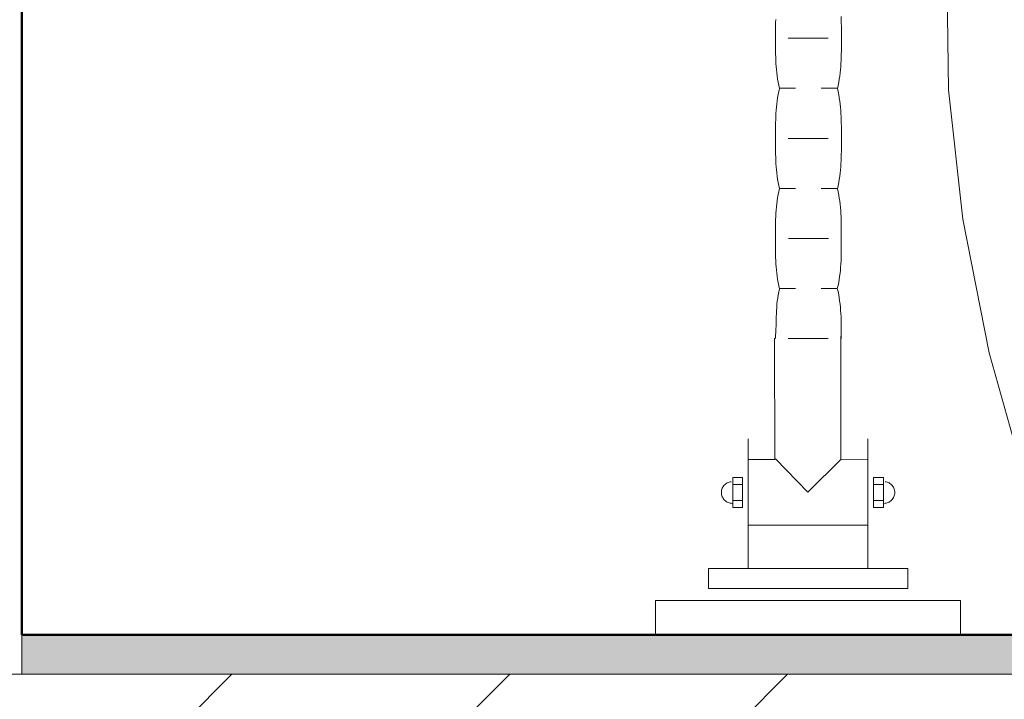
# Model space of a CAD drawing. Header units: millimetres. Extents: x -175722 to -110961, y 52375 to 104640.
# Tile 79 of 181: x -155082 to -155045, y 79569 to 79595. Entities that reach past the tile are written whole.
import ezdxf

# ---------------------------------------------------------------- set-up
doc = ezdxf.new("R2010")
doc.units = ezdxf.units.MM
doc.linetypes.add('Nadwieszenie', pattern=[3.9688, 2.3813, -1.5875])
for name, color, linetype, lineweight in [('A-FLOR-OVHD', 1, 'Nadwieszenie', 5), ('A-WALL', 113, 'Continuous', 5), ('A-WALL-PATT', 111, 'Continuous', 50), ('G-IMPT', 8, 'Continuous', 5)]:
    doc.layers.add(name, color=color, linetype=linetype, lineweight=lineweight)

# ---------------------------------------------------------------- blocks, each defined once
blk = doc.blocks.new('UMYWALKA NPS - nowy blok1_dwg_UMYW_NP-906025-PARTER')
at = {"layer": 'G-IMPT'}
for p, q in [((-13.12, 358.03), (-13.12, 241.6)), ((-13.12, 358.03), (0, 358.03)), ((-13.12, 241.6), (-13.12, 358.03)), ((-13.12, 358.03), (0, 358.03)), ((-17.72, 337.88), (-25.33, 337.88)), ((-25.33, 337.88), (-25.33, 261.76)), ((-25.33, 337.88), (-17.72, 337.88)), ((-25.33, 337.88), (-25.33, 261.76)), ((-17.72, 337.88), (-17.72, 261.76)), ((-17.72, 337.88), (-17.72, 261.76)), ((-57.79, 331.1), (-58, 330.76)), ((-57.79, 331.1), (-58, 330.76)), ((-57.55, 331.42), (-57.79, 331.1)), ((-57.55, 331.42), (-57.79, 331.1)), ((-57.28, 331.71), (-57.55, 331.42)), ((-57.28, 331.71), (-57.55, 331.42)), ((-56.99, 331.98), (-57.28, 331.71)), ((-56.99, 331.98), (-57.28, 331.71)), ((-56.67, 332.22), (-56.99, 331.98)), ((-56.67, 332.22), (-56.99, 331.98)), ((-56.33, 332.43), (-56.67, 332.22)), ((-56.33, 332.43), (-56.67, 332.22)), ((-55.97, 332.6), (-56.33, 332.43)), ((-55.97, 332.6), (-56.33, 332.43)), ((-55.59, 332.74), (-55.97, 332.6)), ((-55.59, 332.74), (-55.97, 332.6)), ((-55.19, 332.85), (-55.59, 332.74)), ((-55.19, 332.85), (-55.59, 332.74)), ((-54.78, 332.91), (-55.19, 332.85)), ((-54.78, 332.91), (-55.19, 332.85)), ((-54.35, 332.93), (-54.78, 332.91)), ((-54.35, 332.93), (-54.78, 332.91)), ((-53.93, 332.91), (-54.35, 332.93)), ((-53.93, 332.91), (-54.35, 332.93)), ((-53.52, 332.85), (-53.93, 332.91)), ((-53.52, 332.85), (-53.93, 332.91)), ((-53.13, 332.74), (-53.52, 332.85)), ((-53.13, 332.74), (-53.52, 332.85)), ((-52.75, 332.6), (-53.13, 332.74)), ((-52.75, 332.6), (-53.13, 332.74)), ((-52.39, 332.43), (-52.75, 332.6)), ((-52.39, 332.43), (-52.75, 332.6)), ((-52.04, 332.22), (-52.39, 332.43)), ((-52.04, 332.22), (-52.39, 332.43)), ((-51.72, 331.98), (-52.04, 332.22)), ((-51.72, 331.98), (-52.04, 332.22)), ((-51.43, 331.71), (-51.72, 331.98)), ((-51.43, 331.71), (-51.72, 331.98)), ((-51.16, 331.42), (-51.43, 331.71)), ((-51.16, 331.42), (-51.43, 331.71)), ((-50.92, 331.1), (-51.16, 331.42)), ((-50.92, 331.1), (-51.16, 331.42)), ((-50.72, 330.76), (-50.92, 331.1)), ((-50.72, 330.76), (-50.92, 331.1)), ((-60.06, 324.81), (-60.06, 328.62)), ((-60.06, 324.81), (-60.06, 328.62)), ((-60.06, 328.62), (-48.65, 328.62)), ((-60.06, 328.62), (-48.65, 328.62)), ((-58.41, 329.62), (-58.48, 329.21)), ((-58.41, 329.62), (-58.48, 329.21)), ((-58.31, 330.02), (-58.41, 329.62)), ((-58.31, 330.02), (-58.41, 329.62)), ((-58.17, 330.4), (-58.31, 330.02)), ((-58.17, 330.4), (-58.31, 330.02)), ((-58, 330.76), (-58.17, 330.4)), ((-58, 330.76), (-58.17, 330.4)), ((-57.36, 328.65), (-57.36, 324.91)), ((-57.36, 324.91), (-57.36, 328.65)), ((-51.35, 328.65), (-51.35, 324.91)), ((-51.35, 324.91), (-51.35, 328.65)), ((-50.54, 330.4), (-50.72, 330.76)), ((-50.54, 330.4), (-50.72, 330.76)), ((-50.4, 330.02), (-50.54, 330.4)), ((-50.4, 330.02), (-50.54, 330.4)), ((-50.3, 329.62), (-50.4, 330.02)), ((-50.3, 329.62), (-50.4, 330.02)), ((-50.24, 329.21), (-50.3, 329.62)), ((-50.24, 329.21), (-50.3, 329.62)), ((-50.21, 328.79), (-50.24, 329.21)), ((-50.24, 329.21), (-50.21, 328.79)), ((-48.65, 324.81), (-48.65, 328.62)), ((-48.65, 324.81), (-48.65, 328.62)), ((-48.65, 324.81), (-60.06, 324.81)), ((-60.06, 324.81), (-48.65, 324.81)), ((-25.37, 322.66), (-74.85, 322.66)), ((-74.85, 322.66), (-25.37, 322.66)), ((-66.98, 312.48), (-66.98, 322.68)), ((-66.98, 322.68), (-66.98, 312.48)), ((-41.86, 277.22), (-41.86, 322.68)), ((-41.86, 322.68), (-41.86, 277.22)), ((-233.75, 312.22), (-234.95, 312.19)), ((-233.75, 312.22), (-234.95, 312.19)), ((-232.56, 312.24), (-233.75, 312.22)), ((-232.56, 312.24), (-233.75, 312.22)), ((-231.36, 312.25), (-232.56, 312.24)), ((-231.36, 312.25), (-232.56, 312.24)), ((-230.16, 312.26), (-231.36, 312.25)), ((-230.16, 312.26), (-231.36, 312.25)), ((-228.96, 312.26), (-230.16, 312.26)), ((-228.96, 312.26), (-230.16, 312.26)), ((-227.77, 312.26), (-228.96, 312.26)), ((-227.77, 312.26), (-228.96, 312.26)), ((-226.57, 312.26), (-227.77, 312.26)), ((-226.57, 312.26), (-227.77, 312.26)), ((-225.38, 312.25), (-226.57, 312.26)), ((-225.38, 312.25), (-226.57, 312.26)), ((-224.18, 312.25), (-225.38, 312.25)), ((-224.18, 312.25), (-225.38, 312.25)), ((-222.99, 312.24), (-224.18, 312.25)), ((-222.99, 312.24), (-224.18, 312.25)), ((-221.79, 312.22), (-222.99, 312.24)), ((-221.79, 312.22), (-222.99, 312.24)), ((-220.6, 312.19), (-221.79, 312.22)), ((-220.6, 312.19), (-221.79, 312.22)), ((-219.41, 312.14), (-220.6, 312.19)), ((-219.41, 312.14), (-220.6, 312.19)), ((-218.21, 312.08), (-219.41, 312.14)), ((-218.21, 312.08), (-219.41, 312.14)), ((-217.02, 312), (-218.21, 312.08)), ((-217.02, 312), (-218.21, 312.08)), ((-199.1, 312.08), (-200.3, 312)), ((-199.1, 312.08), (-200.3, 312)), ((-197.91, 312.14), (-199.1, 312.08)), ((-197.91, 312.14), (-199.1, 312.08)), ((-196.72, 312.18), (-197.91, 312.14)), ((-196.72, 312.18), (-197.91, 312.14)), ((-195.53, 312.21), (-196.72, 312.18)), ((-195.53, 312.21), (-196.72, 312.18)), ((-194.33, 312.23), (-195.53, 312.21)), ((-194.33, 312.23), (-195.53, 312.21)), ((-193.14, 312.24), (-194.33, 312.23)), ((-193.14, 312.24), (-194.33, 312.23)), ((-191.94, 312.25), (-193.14, 312.24)), ((-191.94, 312.25), (-193.14, 312.24)), ((-190.75, 312.25), (-191.94, 312.25)), ((-190.75, 312.25), (-191.94, 312.25)), ((-189.55, 312.25), (-190.75, 312.25)), ((-189.55, 312.25), (-190.75, 312.25)), ((-188.35, 312.25), (-189.55, 312.25)), ((-188.35, 312.25), (-189.55, 312.25)), ((-187.16, 312.25), (-188.35, 312.25)), ((-187.16, 312.25), (-188.35, 312.25)), ((-185.96, 312.24), (-187.16, 312.25)), ((-185.96, 312.24), (-187.16, 312.25)), ((-184.76, 312.23), (-185.96, 312.24)), ((-184.76, 312.23), (-185.96, 312.24)), ((-183.56, 312.21), (-184.76, 312.23)), ((-183.56, 312.21), (-184.76, 312.23)), ((-182.36, 312.18), (-183.56, 312.21)), ((-182.36, 312.18), (-183.56, 312.21)), ((-181.17, 312.14), (-182.36, 312.18)), ((-181.17, 312.14), (-182.36, 312.18)), ((-179.96, 312.08), (-181.17, 312.14)), ((-179.96, 312.08), (-181.17, 312.14)), ((-178.77, 312), (-179.96, 312.08)), ((-178.77, 312), (-179.96, 312.08)), ((-160.96, 312.1), (-162.16, 312.02)), ((-160.96, 312.1), (-162.16, 312.02)), ((-159.75, 312.17), (-160.96, 312.1)), ((-159.75, 312.17), (-160.96, 312.1)), ((-158.54, 312.22), (-159.75, 312.17)), ((-158.54, 312.22), (-159.75, 312.17)), ((-157.33, 312.25), (-158.54, 312.22)), ((-157.33, 312.25), (-158.54, 312.22)), ((-156.12, 312.28), (-157.33, 312.25)), ((-156.12, 312.28), (-157.33, 312.25)), ((-154.91, 312.29), (-156.12, 312.28)), ((-154.91, 312.29), (-156.12, 312.28)), ((-153.72, 312.3), (-154.91, 312.29)), ((-153.72, 312.3), (-154.91, 312.29)), ((-152.53, 312.3), (-153.72, 312.3)), ((-152.53, 312.3), (-153.72, 312.3)), ((-151.35, 312.3), (-152.53, 312.3)), ((-151.35, 312.3), (-152.53, 312.3)), ((-150.15, 312.3), (-151.35, 312.3)), ((-150.15, 312.3), (-151.35, 312.3)), ((-148.94, 312.3), (-150.15, 312.3)), ((-148.94, 312.3), (-150.15, 312.3)), ((-147.74, 312.29), (-148.94, 312.3)), ((-147.74, 312.29), (-148.94, 312.3)), ((-146.54, 312.28), (-147.74, 312.29)), ((-146.54, 312.28), (-147.74, 312.29)), ((-145.34, 312.25), (-146.54, 312.28)), ((-145.34, 312.25), (-146.54, 312.28)), ((-144.13, 312.22), (-145.34, 312.25)), ((-144.13, 312.22), (-145.34, 312.25)), ((-142.93, 312.17), (-144.13, 312.22)), ((-142.93, 312.17), (-144.13, 312.22)), ((-141.73, 312.11), (-142.93, 312.17)), ((-141.73, 312.11), (-142.93, 312.17)), ((-140.53, 312.03), (-141.73, 312.11)), ((-140.53, 312.03), (-141.73, 312.11)), ((-139.33, 311.93), (-140.53, 312.03)), ((-139.33, 311.93), (-140.53, 312.03)), ((-117.95, 312.06), (-119.13, 312.02)), ((-117.95, 312.06), (-119.13, 312.02)), ((-116.77, 312.09), (-117.95, 312.06)), ((-116.77, 312.09), (-117.95, 312.06)), ((-115.59, 312.14), (-116.77, 312.09)), ((-115.59, 312.14), (-116.77, 312.09)), ((-114.41, 312.21), (-115.59, 312.14)), ((-114.41, 312.21), (-115.59, 312.14)), ((-113.22, 312.3), (-114.41, 312.21)), ((-114.41, 312.21), (-113.22, 312.3)), ((-66.98, 312.48), (-113.23, 312.6)), ((-66.98, 312.48), (-113.23, 312.6)), ((-67.19, 312.33), (-54.42, 299.9)), ((-54.42, 299.9), (-67.19, 312.33)), ((-215.82, 311.9), (-217.02, 312)), ((-215.82, 311.9), (-217.02, 312)), ((-214.63, 311.78), (-215.82, 311.9)), ((-214.63, 311.78), (-215.82, 311.9)), ((-213.44, 311.63), (-214.63, 311.78)), ((-213.44, 311.63), (-214.63, 311.78)), ((-212.24, 311.45), (-213.44, 311.63)), ((-212.24, 311.45), (-213.44, 311.63)), ((-211.05, 311.24), (-212.24, 311.45)), ((-211.05, 311.24), (-212.24, 311.45)), ((-209.85, 311), (-211.05, 311.24)), ((-209.85, 311), (-211.05, 311.24)), ((-208.66, 310.73), (-209.85, 311)), ((-208.66, 310.73), (-209.85, 311)), ((-208.66, 310.73), (-208.7, 310.76)), ((-208.7, 304.64), (-208.7, 310.76)), ((-208.66, 310.73), (-208.7, 304.64)), ((-208.66, 310.73), (-208.7, 304.64)), ((-207.46, 311), (-208.66, 310.73)), ((-207.46, 311), (-208.66, 310.73)), ((-206.27, 311.24), (-207.46, 311)), ((-206.27, 311.24), (-207.46, 311)), ((-205.08, 311.45), (-206.27, 311.24)), ((-205.08, 311.45), (-206.27, 311.24)), ((-203.88, 311.63), (-205.08, 311.45)), ((-203.88, 311.63), (-205.08, 311.45)), ((-202.69, 311.78), (-203.88, 311.63)), ((-202.69, 311.78), (-203.88, 311.63)), ((-201.49, 311.9), (-202.69, 311.78)), ((-201.49, 311.9), (-202.69, 311.78)), ((-200.3, 312), (-201.49, 311.9)), ((-200.3, 312), (-201.49, 311.9)), ((-177.57, 311.9), (-178.77, 312)), ((-177.57, 311.9), (-178.77, 312)), ((-176.37, 311.77), (-177.57, 311.9)), ((-176.37, 311.77), (-177.57, 311.9)), ((-175.17, 311.63), (-176.37, 311.77)), ((-175.17, 311.63), (-176.37, 311.77)), ((-173.97, 311.45), (-175.17, 311.63)), ((-173.97, 311.45), (-175.17, 311.63)), ((-172.77, 311.24), (-173.97, 311.45)), ((-172.77, 311.24), (-173.97, 311.45)), ((-171.58, 311), (-172.77, 311.24)), ((-171.58, 311), (-172.77, 311.24)), ((-170.38, 310.72), (-171.58, 311)), ((-170.38, 310.72), (-171.58, 311)), ((-170.38, 310.72), (-170.49, 310.76)), ((-170.49, 304.64), (-170.49, 310.76)), ((-170.38, 310.72), (-170.49, 304.64)), ((-170.38, 310.72), (-170.49, 304.64)), ((-169.24, 311), (-170.38, 310.72)), ((-169.24, 311), (-170.38, 310.72)), ((-168.09, 311.24), (-169.24, 311)), ((-168.09, 311.24), (-169.24, 311)), ((-166.93, 311.45), (-168.09, 311.24)), ((-166.93, 311.45), (-168.09, 311.24)), ((-165.75, 311.63), (-166.93, 311.45)), ((-165.75, 311.63), (-166.93, 311.45)), ((-164.56, 311.79), (-165.75, 311.63)), ((-164.56, 311.79), (-165.75, 311.63)), ((-163.37, 311.91), (-164.56, 311.79)), ((-163.37, 311.91), (-164.56, 311.79)), ((-162.16, 312.02), (-163.37, 311.91)), ((-162.16, 312.02), (-163.37, 311.91)), ((-138.13, 311.8), (-139.33, 311.93)), ((-138.13, 311.8), (-139.33, 311.93)), ((-136.93, 311.65), (-138.13, 311.8)), ((-136.93, 311.65), (-138.13, 311.8)), ((-135.73, 311.48), (-136.93, 311.65)), ((-135.73, 311.48), (-136.93, 311.65)), ((-134.52, 311.27), (-135.73, 311.48)), ((-134.52, 311.27), (-135.73, 311.48)), ((-133.32, 311.04), (-134.52, 311.27)), ((-133.32, 311.04), (-134.52, 311.27)), ((-132.12, 310.77), (-133.32, 311.04)), ((-132.12, 310.77), (-133.32, 311.04)), ((-132.12, 310.77), (-132.27, 304.64)), ((-132.12, 310.77), (-132.27, 310.76)), ((-132.12, 310.77), (-132.27, 304.64)), ((-132.27, 304.64), (-132.27, 310.76)), ((-130.94, 311.03), (-132.12, 310.77)), ((-130.94, 311.03), (-132.12, 310.77)), ((-129.76, 311.25), (-130.94, 311.03)), ((-129.76, 311.25), (-130.94, 311.03)), ((-128.58, 311.43), (-129.76, 311.25)), ((-128.58, 311.43), (-129.76, 311.25)), ((-127.4, 311.58), (-128.58, 311.43)), ((-127.4, 311.58), (-128.58, 311.43)), ((-126.22, 311.7), (-127.4, 311.58)), ((-126.22, 311.7), (-127.4, 311.58)), ((-125.04, 311.79), (-126.22, 311.7)), ((-125.04, 311.79), (-126.22, 311.7)), ((-123.86, 311.86), (-125.04, 311.79)), ((-123.86, 311.86), (-125.04, 311.79)), ((-122.67, 311.91), (-123.86, 311.86)), ((-122.67, 311.91), (-123.86, 311.86)), ((-121.49, 311.95), (-122.67, 311.91)), ((-121.49, 311.95), (-122.67, 311.91)), ((-120.31, 311.99), (-121.49, 311.95)), ((-120.31, 311.99), (-121.49, 311.95)), ((-119.13, 312.02), (-120.31, 311.99)), ((-119.13, 312.02), (-120.31, 311.99)), ((-227.79, 307.38), (-227.79, 292.1)), ((-227.79, 292.1), (-227.79, 307.38)), ((-189.58, 307.38), (-189.58, 292.1)), ((-189.58, 292.1), (-189.58, 307.38)), ((-151.35, 307.36), (-151.35, 292.08)), ((-151.35, 292.08), (-151.35, 307.36)), ((-113.15, 307.38), (-113.15, 292.1)), ((-113.15, 292.1), (-113.15, 307.38)), ((-54.42, 299.9), (-67.05, 287.19)), ((-54.42, 299.9), (-67.05, 287.19)), ((-208.6, 288.62), (-208.7, 294.82)), ((-208.7, 288.71), (-208.7, 294.82)), ((-208.7, 294.82), (-208.7, 288.71)), ((-170.49, 294.82), (-170.49, 288.71)), ((-170.49, 288.71), (-170.49, 294.82)), ((-132.23, 288.67), (-132.27, 294.82)), ((-132.27, 288.71), (-132.27, 294.82)), ((-132.27, 294.82), (-132.27, 288.71)), ((-234.84, 287.18), (-236.05, 287.22)), ((-234.84, 287.18), (-236.05, 287.22)), ((-233.63, 287.14), (-234.84, 287.18)), ((-233.63, 287.14), (-234.84, 287.18)), ((-232.42, 287.12), (-233.63, 287.14)), ((-232.42, 287.12), (-233.63, 287.14)), ((-231.21, 287.11), (-232.42, 287.12)), ((-231.21, 287.11), (-232.42, 287.12)), ((-230, 287.1), (-231.21, 287.11)), ((-230, 287.1), (-231.21, 287.11)), ((-228.79, 287.1), (-230, 287.1)), ((-228.79, 287.1), (-230, 287.1)), ((-227.58, 287.1), (-228.79, 287.1)), ((-227.58, 287.1), (-228.79, 287.1)), ((-226.4, 287.1), (-227.58, 287.1)), ((-226.4, 287.1), (-227.58, 287.1)), ((-225.21, 287.1), (-226.4, 287.1)), ((-225.21, 287.1), (-226.4, 287.1)), ((-224.03, 287.11), (-225.21, 287.1)), ((-224.03, 287.11), (-225.21, 287.1)), ((-222.85, 287.12), (-224.03, 287.11)), ((-222.85, 287.12), (-224.03, 287.11)), ((-221.67, 287.14), (-222.85, 287.12)), ((-221.67, 287.14), (-222.85, 287.12)), ((-220.49, 287.18), (-221.67, 287.14)), ((-220.49, 287.18), (-221.67, 287.14)), ((-219.31, 287.22), (-220.49, 287.18)), ((-219.31, 287.22), (-220.49, 287.18)), ((-218.13, 287.29), (-219.31, 287.22)), ((-218.13, 287.29), (-219.31, 287.22)), ((-216.95, 287.37), (-218.13, 287.29)), ((-216.95, 287.37), (-218.13, 287.29)), ((-215.77, 287.47), (-216.95, 287.37)), ((-215.77, 287.47), (-216.95, 287.37)), ((-214.58, 287.59), (-215.77, 287.47)), ((-214.58, 287.59), (-215.77, 287.47)), ((-213.39, 287.74), (-214.58, 287.59)), ((-213.39, 287.74), (-214.58, 287.59)), ((-212.2, 287.91), (-213.39, 287.74)), ((-212.2, 287.91), (-213.39, 287.74)), ((-211.01, 288.12), (-212.2, 287.91)), ((-211.01, 288.12), (-212.2, 287.91)), ((-209.81, 288.35), (-211.01, 288.12)), ((-209.81, 288.35), (-211.01, 288.12)), ((-208.6, 288.62), (-209.81, 288.35)), ((-208.6, 288.62), (-209.81, 288.35)), ((-208.6, 288.62), (-208.7, 288.71)), ((-207.41, 288.35), (-208.6, 288.62)), ((-207.41, 288.35), (-208.6, 288.62)), ((-206.21, 288.12), (-207.41, 288.35)), ((-206.21, 288.12), (-207.41, 288.35)), ((-205.02, 287.91), (-206.21, 288.12)), ((-205.02, 287.91), (-206.21, 288.12)), ((-203.82, 287.74), (-205.02, 287.91)), ((-203.82, 287.74), (-205.02, 287.91)), ((-202.63, 287.59), (-203.82, 287.74)), ((-202.63, 287.59), (-203.82, 287.74)), ((-201.43, 287.47), (-202.63, 287.59)), ((-201.43, 287.47), (-202.63, 287.59)), ((-200.24, 287.37), (-201.43, 287.47)), ((-200.24, 287.37), (-201.43, 287.47)), ((-199.04, 287.29), (-200.24, 287.37)), ((-199.04, 287.29), (-200.24, 287.37)), ((-197.85, 287.22), (-199.04, 287.29)), ((-197.85, 287.22), (-199.04, 287.29)), ((-196.65, 287.17), (-197.85, 287.22)), ((-196.65, 287.17), (-197.85, 287.22)), ((-195.46, 287.14), (-196.65, 287.17)), ((-195.46, 287.14), (-196.65, 287.17)), ((-194.26, 287.11), (-195.46, 287.14)), ((-194.26, 287.11), (-195.46, 287.14)), ((-193.07, 287.1), (-194.26, 287.11)), ((-193.07, 287.1), (-194.26, 287.11)), ((-191.87, 287.09), (-193.07, 287.1)), ((-191.87, 287.09), (-193.07, 287.1)), ((-190.67, 287.09), (-191.87, 287.09)), ((-190.67, 287.09), (-191.87, 287.09)), ((-189.48, 287.09), (-190.67, 287.09)), ((-189.48, 287.09), (-190.67, 287.09)), ((-188.28, 287.09), (-189.48, 287.09)), ((-188.28, 287.09), (-189.48, 287.09)), ((-187.08, 287.09), (-188.28, 287.09)), ((-187.08, 287.09), (-188.28, 287.09)), ((-185.88, 287.1), (-187.08, 287.09)), ((-185.88, 287.1), (-187.08, 287.09)), ((-184.68, 287.11), (-185.88, 287.1)), ((-184.68, 287.11), (-185.88, 287.1)), ((-183.48, 287.14), (-184.68, 287.11)), ((-183.48, 287.14), (-184.68, 287.11)), ((-182.28, 287.17), (-183.48, 287.14)), ((-182.28, 287.17), (-183.48, 287.14)), ((-181.08, 287.22), (-182.28, 287.17)), ((-181.08, 287.22), (-182.28, 287.17)), ((-179.88, 287.28), (-181.08, 287.22)), ((-179.88, 287.28), (-181.08, 287.22)), ((-178.68, 287.36), (-179.88, 287.28)), ((-178.68, 287.36), (-179.88, 287.28)), ((-177.48, 287.47), (-178.68, 287.36)), ((-177.48, 287.47), (-178.68, 287.36)), ((-176.28, 287.59), (-177.48, 287.47)), ((-176.28, 287.59), (-177.48, 287.47)), ((-175.08, 287.74), (-176.28, 287.59)), ((-175.08, 287.74), (-176.28, 287.59)), ((-173.88, 287.91), (-175.08, 287.74)), ((-173.88, 287.91), (-175.08, 287.74)), ((-172.68, 288.11), (-173.88, 287.91)), ((-172.68, 288.11), (-173.88, 287.91)), ((-171.48, 288.35), (-172.68, 288.11)), ((-171.48, 288.35), (-172.68, 288.11)), ((-170.28, 288.62), (-171.48, 288.35)), ((-170.28, 288.62), (-171.48, 288.35)), ((-169.11, 288.35), (-170.28, 288.62)), ((-169.11, 288.35), (-170.28, 288.62)), ((-167.94, 288.12), (-169.11, 288.35)), ((-167.94, 288.12), (-169.11, 288.35)), ((-166.76, 287.91), (-167.94, 288.12)), ((-166.76, 287.91), (-167.94, 288.12)), ((-165.58, 287.74), (-166.76, 287.91)), ((-165.58, 287.74), (-166.76, 287.91)), ((-164.39, 287.6), (-165.58, 287.74)), ((-164.39, 287.6), (-165.58, 287.74)), ((-163.2, 287.48), (-164.39, 287.6)), ((-163.2, 287.48), (-164.39, 287.6)), ((-162.01, 287.38), (-163.2, 287.48)), ((-162.01, 287.38), (-163.2, 287.48)), ((-160.81, 287.31), (-162.01, 287.38)), ((-160.81, 287.31), (-162.01, 287.38)), ((-159.62, 287.25), (-160.81, 287.31)), ((-159.62, 287.25), (-160.81, 287.31)), ((-158.43, 287.21), (-159.62, 287.25)), ((-158.43, 287.21), (-159.62, 287.25)), ((-157.24, 287.18), (-158.43, 287.21)), ((-157.24, 287.18), (-158.43, 287.21)), ((-156.05, 287.16), (-157.24, 287.18)), ((-156.05, 287.16), (-157.24, 287.18)), ((-154.87, 287.14), (-156.05, 287.16)), ((-154.87, 287.14), (-156.05, 287.16)), ((-153.69, 287.14), (-154.87, 287.14)), ((-153.69, 287.14), (-154.87, 287.14)), ((-152.52, 287.14), (-153.69, 287.14)), ((-152.52, 287.14), (-153.69, 287.14)), ((-151.35, 287.14), (-152.52, 287.14)), ((-151.35, 287.14), (-152.52, 287.14)), ((-150.15, 287.14), (-151.35, 287.14)), ((-150.15, 287.14), (-151.35, 287.14)), ((-148.95, 287.14), (-150.15, 287.14)), ((-148.95, 287.14), (-150.15, 287.14)), ((-147.74, 287.15), (-148.95, 287.14)), ((-147.74, 287.15), (-148.95, 287.14)), ((-146.52, 287.16), (-147.74, 287.15)), ((-146.52, 287.16), (-147.74, 287.15)), ((-145.3, 287.18), (-146.52, 287.16)), ((-145.3, 287.18), (-146.52, 287.16)), ((-144.09, 287.21), (-145.3, 287.18)), ((-144.09, 287.21), (-145.3, 287.18)), ((-142.87, 287.25), (-144.09, 287.21)), ((-142.87, 287.25), (-144.09, 287.21)), ((-141.66, 287.32), (-142.87, 287.25)), ((-141.66, 287.32), (-142.87, 287.25)), ((-140.45, 287.39), (-141.66, 287.32)), ((-140.45, 287.39), (-141.66, 287.32)), ((-139.24, 287.49), (-140.45, 287.39)), ((-139.24, 287.49), (-140.45, 287.39)), ((-138.05, 287.62), (-139.24, 287.49)), ((-138.05, 287.62), (-139.24, 287.49)), ((-136.86, 287.77), (-138.05, 287.62)), ((-136.86, 287.77), (-138.05, 287.62)), ((-135.68, 287.94), (-136.86, 287.77)), ((-135.68, 287.94), (-136.86, 287.77)), ((-134.52, 288.15), (-135.68, 287.94)), ((-134.52, 288.15), (-135.68, 287.94)), ((-133.37, 288.39), (-134.52, 288.15)), ((-133.37, 288.39), (-134.52, 288.15)), ((-132.23, 288.67), (-133.37, 288.39)), ((-132.23, 288.67), (-133.37, 288.39)), ((-132.23, 288.67), (-132.27, 288.71)), ((-131.05, 288.39), (-132.23, 288.67)), ((-131.05, 288.39), (-132.23, 288.67)), ((-129.86, 288.15), (-131.05, 288.39)), ((-129.86, 288.15), (-131.05, 288.39)), ((-128.67, 287.94), (-129.86, 288.15)), ((-128.67, 287.94), (-129.86, 288.15)), ((-127.48, 287.77), (-128.67, 287.94)), ((-127.48, 287.77), (-128.67, 287.94)), ((-126.28, 287.62), (-127.48, 287.77)), ((-126.28, 287.62), (-127.48, 287.77)), ((-125.08, 287.49), (-126.28, 287.62)), ((-125.08, 287.49), (-126.28, 287.62)), ((-123.88, 287.39), (-125.08, 287.49)), ((-123.88, 287.39), (-125.08, 287.49)), ((-122.67, 287.31), (-123.88, 287.39)), ((-122.67, 287.31), (-123.88, 287.39)), ((-121.47, 287.25), (-122.67, 287.31)), ((-121.47, 287.25), (-122.67, 287.31)), ((-120.26, 287.21), (-121.47, 287.25)), ((-120.26, 287.21), (-121.47, 287.25)), ((-119.05, 287.17), (-120.26, 287.21)), ((-119.05, 287.17), (-120.26, 287.21)), ((-117.85, 287.15), (-119.05, 287.17)), ((-117.85, 287.15), (-119.05, 287.17)), ((-116.64, 287.14), (-117.85, 287.15)), ((-116.64, 287.14), (-117.85, 287.15)), ((-115.44, 287.14), (-116.64, 287.14)), ((-115.44, 287.14), (-116.64, 287.14)), ((-114.23, 287.14), (-115.44, 287.14)), ((-114.23, 287.14), (-115.44, 287.14)), ((-113.03, 287.14), (-114.23, 287.14)), ((-114.23, 287.14), (-113.03, 287.14)), ((-66.88, 287.37), (-114.06, 287.37)), ((-114.06, 287.37), (-66.88, 287.37)), ((-67.05, 287.19), (-66.98, 277.22)), ((-67.05, 287.19), (-66.98, 277.22)), ((-25.37, 276.98), (-74.85, 276.98)), ((-74.85, 276.98), (-25.37, 276.98)), ((-60.06, 271.04), (-60.06, 274.84)), ((-60.06, 271.04), (-60.06, 274.84)), ((-60.06, 274.84), (-48.65, 274.84)), ((-60.06, 274.84), (-48.65, 274.84)), ((-57.36, 271), (-57.36, 274.74)), ((-57.36, 274.74), (-57.36, 271)), ((-51.35, 271), (-51.35, 274.74)), ((-51.35, 274.74), (-51.35, 271)), ((-48.65, 271.04), (-48.65, 274.84)), ((-48.65, 271.04), (-48.65, 274.84)), ((-48.65, 271.04), (-60.06, 271.04)), ((-60.06, 271.04), (-48.65, 271.04)), ((-50.21, 270.87), (-50.24, 270.45)), ((-50.24, 270.45), (-50.21, 270.87)), ((-58.41, 270.04), (-58.48, 270.45)), ((-58.41, 270.04), (-58.48, 270.45)), ((-58.31, 269.64), (-58.41, 270.04)), ((-58.31, 269.64), (-58.41, 270.04)), ((-58.17, 269.26), (-58.31, 269.64)), ((-58.17, 269.26), (-58.31, 269.64)), ((-58, 268.9), (-58.17, 269.26)), ((-58, 268.9), (-58.17, 269.26)), ((-57.79, 268.56), (-58, 268.9)), ((-57.79, 268.56), (-58, 268.9)), ((-57.55, 268.24), (-57.79, 268.56)), ((-57.55, 268.24), (-57.79, 268.56)), ((-57.28, 267.94), (-57.55, 268.24)), ((-57.28, 267.94), (-57.55, 268.24)), ((-56.99, 267.68), (-57.28, 267.94)), ((-56.99, 267.68), (-57.28, 267.94)), ((-56.67, 267.44), (-56.99, 267.68)), ((-56.67, 267.44), (-56.99, 267.68)), ((-56.33, 267.23), (-56.67, 267.44)), ((-56.33, 267.23), (-56.67, 267.44)), ((-55.97, 267.05), (-56.33, 267.23)), ((-55.97, 267.05), (-56.33, 267.23)), ((-55.59, 266.91), (-55.97, 267.05)), ((-55.59, 266.91), (-55.97, 267.05)), ((-55.19, 266.81), (-55.59, 266.91)), ((-55.19, 266.81), (-55.59, 266.91)), ((-53.13, 266.91), (-53.52, 266.81)), ((-53.13, 266.91), (-53.52, 266.81)), ((-52.75, 267.05), (-53.13, 266.91)), ((-52.75, 267.05), (-53.13, 266.91)), ((-52.39, 267.23), (-52.75, 267.05)), ((-52.39, 267.23), (-52.75, 267.05)), ((-52.04, 267.44), (-52.39, 267.23)), ((-52.04, 267.44), (-52.39, 267.23)), ((-51.72, 267.68), (-52.04, 267.44)), ((-51.72, 267.68), (-52.04, 267.44)), ((-51.43, 267.94), (-51.72, 267.68)), ((-51.43, 267.94), (-51.72, 267.68)), ((-51.16, 268.24), (-51.43, 267.94)), ((-51.16, 268.24), (-51.43, 267.94)), ((-50.92, 268.56), (-51.16, 268.24)), ((-50.92, 268.56), (-51.16, 268.24)), ((-50.72, 268.9), (-50.92, 268.56)), ((-50.72, 268.9), (-50.92, 268.56)), ((-50.54, 269.26), (-50.72, 268.9)), ((-50.54, 269.26), (-50.72, 268.9)), ((-50.4, 269.64), (-50.54, 269.26)), ((-50.4, 269.64), (-50.54, 269.26)), ((-50.3, 270.04), (-50.4, 269.64)), ((-50.3, 270.04), (-50.4, 269.64)), ((-50.24, 270.45), (-50.3, 270.04)), ((-50.24, 270.45), (-50.3, 270.04)), ((-54.78, 266.75), (-55.19, 266.81)), ((-54.78, 266.75), (-55.19, 266.81)), ((-54.35, 266.73), (-54.78, 266.75)), ((-54.35, 266.73), (-54.78, 266.75)), ((-53.93, 266.75), (-54.35, 266.73)), ((-53.93, 266.75), (-54.35, 266.73)), ((-53.52, 266.81), (-53.93, 266.75)), ((-53.52, 266.81), (-53.93, 266.75)), ((-25.33, 261.76), (-17.72, 261.76)), ((-17.72, 261.76), (-25.33, 261.76)), ((-13.12, 241.6), (0, 241.6)), ((-13.12, 241.6), (0, 241.6))]:
    blk.add_line(p, q, dxfattribs=at)
at = {"layer": 'G-IMPT', "flags": 128}
blk.add_lwpolyline([(0, 196.14), (-54.75, 215.74), (-107.66, 230.64), (-158.76, 240.8), (-208.09, 246.19), (-255.7, 246.79), (-301.61, 242.57), (-345.86, 233.49), (-388.5, 219.52), (-410.15, 204.65), (-422.44, 182.35), (-425.68, 155.03), (-420.13, 125.12), (-415.9, 103.67), (-412.62, 71.57), (-410.68, 34.96), (-410.49, 0)], dxfattribs=at)
blk = doc.blocks.new('UMYWALKA NPS - Typ 1-2421377-PARTER')
at = {"extrusion": (0, 0, -1), "zscale": -1, "rotation": 270.0000000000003}
blk.add_blockref('UMYWALKA NPS - nowy blok1_dwg_UMYW_NP-906025-PARTER', (-125, 230), dxfattribs=at)
blk = doc.blocks.new('1')
at = {"layer": 'A-WALL-PATT', "lineweight": 5}
h = blk.add_hatch(dxfattribs=at)
h.set_pattern_fill('FP_1', color=256, scale=0.1, style=0, pattern_type=2)
h.set_pattern_definition([(37.5, (-124135.7194, 82209.6026), (-0.2031655, 6.2155416), [0.1676, -4.7356, 0.1676, -5.3162, -5.2419]), (37.5, (-124135.7194, 82209.6026), (-0.2031655, 6.2155416), [-10.3871, 0.1676, -5.0743]), (7.5, (-124135.719, 82209.603), (5.7089758, 9.103654), [0.1676, -2.4775, 0.1676, -4.2517, -1.6935]), (7.5, (-124135.719, 82209.603), (5.7089758, 9.103654), [-7.0645, 0.1676, -1.5259]), (327.5, (-124139.687, 82209.6026), (10.0456335, 0.0182419), [0.1676, -1.4453, 0.1676, -5.6388, -7.5806]), (327.5, (-124139.687, 82209.6026), (10.0456335, 0.0182419), [-7.4193, 0.1676, -7.413]), (317.5, (-124139.687, 82209.603), (9.697195, 2.831187), [0.1676, -0.6388, 0.1676, -3.6388, -4.3548]), (317.5, (-124139.687, 82209.603), (9.697195, 2.831187), [-4.6129, 0.1676, -4.1872])])
h.paths.add_polyline_path([(-152119.154, 84761.747), (-152078.654, 84761.747), (-152078.654, 84763.247), (-152119.154, 84763.228)])
h.paths.add_polyline_path([(-150701.154, 84761.747), (-150332.154, 84761.747), (-150332.154, 84763.247), (-150701.154, 84763.247)])
h.paths.add_polyline_path([(-151289.22, 84761.747), (-150960.654, 84761.747), (-150960.654, 84763.247), (-151534.654, 84763.247), (-151534.654, 84761.747)])
h.paths.add_polyline_path([(-150710.154, 84761.747), (-150710.154, 84763.247), (-150933.654, 84763.247), (-150933.654, 84761.747), (-150795.114, 84761.747)])
h.paths.add_polyline_path([(-152028.654, 84761.747), (-151559.654, 84761.747), (-151559.654, 84763.247), (-152028.654, 84763.112)])
h = blk.add_hatch(dxfattribs=at)
h.set_pattern_fill('FP_3', color=256, scale=0.1, style=0, pattern_type=2)
h.set_pattern_definition([(45, (-124135.7194, 82209.603), (-5.3033009, 5.3033009), [])])
h.paths.add_polyline_path([(-152119.154, 84737.747), (-152078.654, 84737.747), (-152078.654, 84761.747), (-152119.154, 84761.747), (-152119.154, 84738.043)])
h.paths.add_polyline_path([(-150959.154, 84737.747), (-150959.154, 84761.747), (-151534.654, 84761.747), (-151534.654, 84737.747), (-151042.174, 84737.747)])
h.paths.add_polyline_path([(-150935.154, 84737.747), (-150332.154, 84737.747), (-150332.154, 84761.747), (-150935.154, 84761.747), (-150935.154, 84760.809)])
h.paths.add_polyline_path([(-151559.654, 84737.747), (-151559.654, 84761.747), (-152028.654, 84761.747), (-152028.654, 84737.747), (-151783.325, 84737.747)])
at = {"layer": 'A-FLOR-OVHD'}
blk.add_line((-150933.654, 85311.913), (-150933.654, 84763.247), dxfattribs=at)
at = {"layer": 'A-WALL', "lineweight": 50}
for p, q in [((-150933.654, 84763.247), (-150933.654, 84967.247)), ((-150711.654, 84763.247), (-150933.654, 84763.247))]:
    blk.add_line(p, q, dxfattribs=at)
at = {"layer": 'A-WALL'}
for p, q in [((-150933.654, 84761.747), (-150933.654, 84763.247)), ((-150710.154, 84761.747), (-150935.154, 84761.747))]:
    blk.add_line(p, q, dxfattribs=at)
at = {"layer": 'G-IMPT', "xscale": 0.1, "yscale": 0.1, "zscale": 0.1}
blk.add_blockref('UMYWALKA NPS - Typ 1-2421377-PARTER', (-150886.154, 84740.247), dxfattribs=at)

msp = doc.modelspace()

# ---------------------------------------------------------------- block references
msp.add_blockref('1', (-4148.58187, -5192.22609))

doc.saveas('drawing.dxf')
